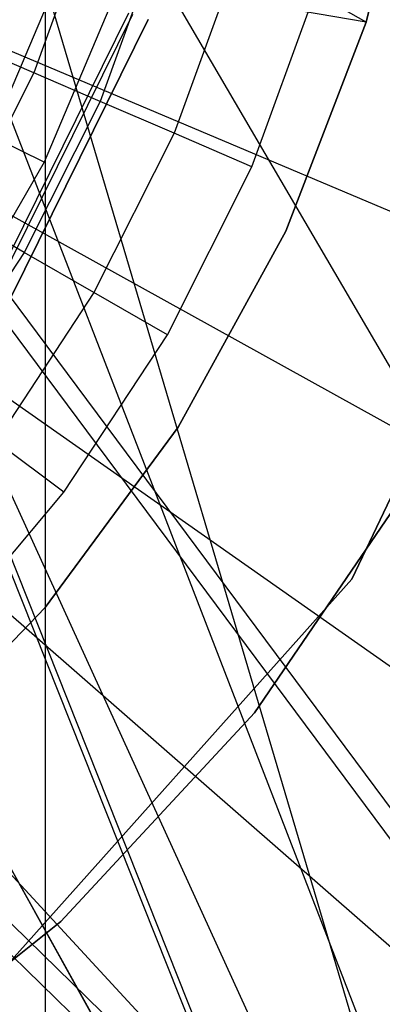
# Model space of a CAD drawing. Extents: x 0.1 to 16.1, y -7 to 7.
# Tile 33 of 68: x 8.4093 to 8.5045, y -0.3883 to -0.1297. Entities that reach past the tile are written whole.
import ezdxf

# ---------------------------------------------------------------- set-up
doc = ezdxf.new("R2010")
doc.units = 0
doc.header["$LTSCALE"] = 2.54
doc.layers.get('0').update_dxf_attribs({"color": 13, "linetype": 'CONTINUOUS'})

# ---------------------------------------------------------------- blocks, each defined once
blk = doc.blocks.new('DROPS_WOOD_E_PM_STL')
at = {"color": 0}
for p, q in [((8.61693, -0.79844, 33.40231), (8.38, 0.00157, 33.37779)), ((8.61693, -0.79844, 33.40231), (8.38, 0.00157, 33.37779)), ((8.41608, -0.8, 40.86074), (8.41608, 0, 40.86074)), ((8.41608, -0.8, 33.89308), (8.41608, 0, 33.89308)), ((8.41608, -0.8, 33.89308), (8.41608, 0, 33.89308)), ((8.41608, -0.8, 40.86074), (8.41608, 0, 40.86074)), ((8.84818, -0.80459, 45.32914), (8.38, -0.00461, 45.36089)), ((8.84818, -0.80459, 45.32914), (8.38, -0.00461, 45.36089)), ((8.50024, -0.13036, 33.88877), (8.37418, -0.0588, 33.88929)), ((8.50024, -0.13036, 33.88877), (8.37418, -0.0588, 33.88929)), ((8.65614, -0.8, 28.31439), (8.3725, -0.06666, 28.33498)), ((8.65614, -0.8, 28.31439), (8.3725, -0.06666, 28.33498)), ((8.50024, -0.13036, 41.3819), (8.51387, -0.07318, 41.3819)), ((8.51387, -0.07318, 40.8819), (8.50024, -0.13036, 40.8819)), ((8.50024, -0.13036, 41.3819), (8.51387, -0.07318, 41.3819)), ((8.51387, -0.07318, 40.8819), (8.50024, -0.13036, 40.8819)), ((8.50024, -0.13036, 33.88877), (8.51387, -0.07318, 33.88877)), ((8.51387, -0.07318, 33.38877), (8.50024, -0.13036, 33.38877)), ((8.50024, -0.13036, 33.88877), (8.51387, -0.07318, 33.88877)), ((8.51387, -0.07318, 33.38877), (8.50024, -0.13036, 33.38877)), ((8.42742, -0.10401, 14.96154), (8.41299, -0.14364, 14.96154)), ((8.42742, -0.10401, 14.96154), (8.41299, -0.14364, 14.96154)), ((8.50024, -0.13036, 33.88877), (8.3605, -0.10638, 33.88877)), ((8.50024, -0.13036, 33.88877), (8.3605, -0.10638, 33.88877)), ((8.44558, -0.10945, 14.94963), (8.4304, -0.15115, 14.94963)), ((8.44558, -0.10945, 14.94963), (8.4304, -0.15115, 14.94963)), ((8.6294, -0.23186, 2.22278), (8.35552, -0.11628, 2.19005)), ((8.6294, -0.23186, 2.22278), (8.35552, -0.11628, 2.19005)), ((8.46583, -0.11551, 14.94223), (8.44981, -0.15952, 14.94223)), ((8.46583, -0.11551, 14.94223), (8.44981, -0.15952, 14.94223)), ((8.40185, -0.16026, 16.33728), (8.41911, -0.1195, 16.33728)), ((8.40185, -0.16026, 16.33728), (8.41911, -0.1195, 16.33728)), ((8.47024, -0.16833, 14.93972), (8.48715, -0.12189, 14.93972)), ((8.47024, -0.16833, 14.93972), (8.48715, -0.12189, 14.93972)), ((8.35029, -0.12653, 29.37102), (8.84818, -0.79638, 29.40308)), ((8.35029, -0.12653, 29.37102), (8.84818, -0.79638, 29.40308)), ((8.43368, -0.12463, 16.33972), (8.41569, -0.16715, 16.33972)), ((8.43368, -0.12463, 16.33972), (8.41569, -0.16715, 16.33972)), ((8.35029, -0.12859, 33.3756), (8.61693, -0.79844, 33.40231)), ((8.35029, -0.12859, 33.3756), (8.61693, -0.79844, 33.40231)), ((8.39884, -0.207, 213.38735), (8.43798, -0.12789, 213.38735)), ((8.39884, -0.207, 213.38735), (8.43798, -0.12789, 213.38735)), ((8.39973, -0.20757, 213.39202), (8.43898, -0.12824, 213.39202)), ((8.39973, -0.20757, 213.39202), (8.43898, -0.12824, 213.39202)), ((8.35029, -0.13017, 16.34821), (8.65614, -0.8, 16.36984)), ((8.35029, -0.13017, 28.33602), (8.65614, -0.8, 28.31439)), ((8.35029, -0.13017, 28.33602), (8.65614, -0.8, 28.31439)), ((8.35029, -0.13017, 16.34821), (8.65614, -0.8, 16.36984)), ((8.44303, -0.12969, 213.38308), (8.40334, -0.20992, 213.38308)), ((8.40334, -0.20992, 213.30308), (8.44303, -0.12969, 213.30308)), ((8.44303, -0.12969, 213.47407), (8.40334, -0.20992, 213.47407)), ((8.40334, -0.20992, 213.30308), (8.44303, -0.12969, 213.30308)), ((8.44303, -0.12969, 213.47407), (8.40334, -0.20992, 213.47407)), ((8.40334, -0.20992, 213.39407), (8.44303, -0.12969, 213.39407)), ((8.40334, -0.20992, 213.39407), (8.44303, -0.12969, 213.39407)), ((8.44303, -0.12969, 213.38308), (8.40334, -0.20992, 213.38308)), ((8.47912, -0.18521, 41.3819), (8.50024, -0.13036, 41.3819)), ((8.50024, -0.13036, 40.8819), (8.47912, -0.18521, 40.8819)), ((8.47912, -0.18521, 41.3819), (8.50024, -0.13036, 41.3819)), ((8.50024, -0.13036, 40.8819), (8.47912, -0.18521, 40.8819)), ((8.47912, -0.18521, 33.88877), (8.50024, -0.13036, 33.88877)), ((8.50024, -0.13036, 33.38877), (8.47912, -0.18521, 33.38877)), ((8.47912, -0.18521, 33.88877), (8.50024, -0.13036, 33.88877)), ((8.50024, -0.13036, 33.38877), (8.47912, -0.18521, 33.38877)), ((8.50024, -0.13036, 41.3819), (8.50024, -0.13036, 40.8819)), ((8.50024, -0.13036, 41.3819), (8.50024, -0.13036, 40.8819)), ((8.50024, -0.13036, 33.88877), (8.50024, -0.13036, 33.38877)), ((8.50024, -0.13036, 33.88877), (8.50024, -0.13036, 33.38877)), ((8.35029, -0.13271, 41.35731), (8.61693, -0.80253, 41.32991)), ((8.35029, -0.13271, 41.35731), (8.61693, -0.80253, 41.32991)), ((8.35029, -0.13477, 45.36188), (8.84818, -0.80459, 45.32914)), ((8.35029, -0.13477, 45.36188), (8.84818, -0.80459, 45.32914)), ((8.41299, -0.14364, 14.96154), (8.39845, -0.13737, 14.97738)), ((8.41299, -0.14364, 14.96154), (8.39845, -0.13737, 14.97738)), ((8.41299, -0.14364, 14.96154), (8.39406, -0.18133, 14.96154)), ((8.41299, -0.14364, 14.96154), (8.39406, -0.18133, 14.96154)), ((8.4304, -0.15115, 14.94963), (8.41299, -0.14364, 14.96154)), ((8.4304, -0.15115, 14.94963), (8.41299, -0.14364, 14.96154)), ((8.60164, -0.28895, 2.22278), (8.3416, -0.14491, 2.19005)), ((8.60164, -0.28895, 2.22278), (8.3416, -0.14491, 2.19005)), ((8.49647, -0.27668, 213.39407), (8.55755, -0.14814, 213.39407)), ((8.55755, -0.14814, 213.47407), (8.49647, -0.27668, 213.47407)), ((8.55755, -0.14814, 213.47407), (8.49647, -0.27668, 213.47407)), ((8.49647, -0.27668, 213.39407), (8.55755, -0.14814, 213.39407)), ((8.4304, -0.15115, 14.94963), (8.41049, -0.19081, 14.94963)), ((8.4304, -0.15115, 14.94963), (8.41049, -0.19081, 14.94963)), ((8.44981, -0.15952, 14.94223), (8.4304, -0.15115, 14.94963)), ((8.44981, -0.15952, 14.94223), (8.4304, -0.15115, 14.94963)), ((8.41569, -0.16715, 16.33972), (8.40185, -0.16026, 16.33728)), ((8.41569, -0.16715, 16.33972), (8.40185, -0.16026, 16.33728)), ((8.44981, -0.15952, 14.94223), (8.42879, -0.20137, 14.94223)), ((8.44981, -0.15952, 14.94223), (8.42879, -0.20137, 14.94223)), ((8.47024, -0.16833, 14.93972), (8.44981, -0.15952, 14.94223)), ((8.47024, -0.16833, 14.93972), (8.44981, -0.15952, 14.94223)), ((8.41569, -0.16715, 16.33972), (8.3926, -0.20714, 16.33972)), ((8.41569, -0.16715, 16.33972), (8.3926, -0.20714, 16.33972)), ((8.44806, -0.2125, 14.93972), (8.47024, -0.16833, 14.93972)), ((8.44806, -0.2125, 14.93972), (8.47024, -0.16833, 14.93972)), ((8.56797, -0.34276, 2.22278), (8.32472, -0.17189, 2.19005)), ((8.56797, -0.34276, 2.22278), (8.32472, -0.17189, 2.19005)), ((8.41049, -0.19081, 14.94963), (8.39406, -0.18133, 14.96154)), ((8.41049, -0.19081, 14.94963), (8.39406, -0.18133, 14.96154)), ((8.45087, -0.23676, 41.3819), (8.47912, -0.18521, 41.3819)), ((8.47912, -0.18521, 40.8819), (8.45087, -0.23676, 40.8819)), ((8.45087, -0.23676, 41.3819), (8.47912, -0.18521, 41.3819)), ((8.47912, -0.18521, 40.8819), (8.45087, -0.23676, 40.8819)), ((8.45087, -0.23676, 33.88877), (8.47912, -0.18521, 33.88877)), ((8.47912, -0.18521, 33.38877), (8.45087, -0.23676, 33.38877)), ((8.45087, -0.23676, 33.88877), (8.47912, -0.18521, 33.88877)), ((8.47912, -0.18521, 33.38877), (8.45087, -0.23676, 33.38877)), ((8.47912, -0.18521, 41.3819), (8.47912, -0.18521, 40.8819)), ((8.47912, -0.18521, 41.3819), (8.47912, -0.18521, 40.8819)), ((8.47912, -0.18521, 33.88877), (8.47912, -0.18521, 33.38877)), ((8.47912, -0.18521, 33.88877), (8.47912, -0.18521, 33.38877)), ((8.31455, -0.18705, 28.33753), (8.65614, -0.8, 28.31439)), ((8.31455, -0.18705, 28.33753), (8.65614, -0.8, 28.31439)), ((8.31462, -0.18696, 16.3467), (8.65614, -0.8, 16.36984)), ((8.31462, -0.18696, 16.3467), (8.65614, -0.8, 16.36984)), ((8.41049, -0.19081, 14.94963), (8.3861, -0.22788, 14.94963)), ((8.41049, -0.19081, 14.94963), (8.3861, -0.22788, 14.94963)), ((8.42879, -0.20137, 14.94223), (8.41049, -0.19081, 14.94963)), ((8.42879, -0.20137, 14.94223), (8.41049, -0.19081, 14.94963)), ((8.52877, -0.39268, 2.22278), (8.30506, -0.19693, 2.19005)), ((8.52877, -0.39268, 2.22278), (8.30506, -0.19693, 2.19005)), ((8.42879, -0.20137, 14.94223), (8.40305, -0.2405, 14.94223)), ((8.42879, -0.20137, 14.94223), (8.40305, -0.2405, 14.94223)), ((8.44806, -0.2125, 14.93972), (8.42879, -0.20137, 14.94223)), ((8.44806, -0.2125, 14.93972), (8.42879, -0.20137, 14.94223)), ((8.4209, -0.25379, 14.93972), (8.44806, -0.2125, 14.93972)), ((8.4209, -0.25379, 14.93972), (8.44806, -0.2125, 14.93972)), ((8.48449, -0.43816, 2.22278), (8.28285, -0.21974, 2.19005)), ((8.48449, -0.43816, 2.22278), (8.28285, -0.21974, 2.19005)), ((8.84818, -0.79638, 29.40308), (8.26705, -0.23091, 29.36859)), ((8.84818, -0.79638, 29.40308), (8.26705, -0.23091, 29.36859)), ((8.41601, -0.28408, 41.3819), (8.45087, -0.23676, 41.3819)), ((8.45087, -0.23676, 40.8819), (8.41601, -0.28408, 40.8819)), ((8.41601, -0.28408, 41.3819), (8.45087, -0.23676, 41.3819)), ((8.45087, -0.23676, 40.8819), (8.41601, -0.28408, 40.8819)), ((8.41601, -0.28408, 33.88877), (8.45087, -0.23676, 33.88877)), ((8.45087, -0.23676, 33.38877), (8.41601, -0.28408, 33.38877)), ((8.41601, -0.28408, 33.88877), (8.45087, -0.23676, 33.88877)), ((8.45087, -0.23676, 33.38877), (8.41601, -0.28408, 33.38877)), ((8.45087, -0.23676, 41.3819), (8.45087, -0.23676, 40.8819)), ((8.45087, -0.23676, 41.3819), (8.45087, -0.23676, 40.8819)), ((8.45087, -0.23676, 33.88877), (8.45087, -0.23676, 33.38877)), ((8.45087, -0.23676, 33.88877), (8.45087, -0.23676, 33.38877)), ((8.26705, -0.23916, 45.36421), (8.84818, -0.80459, 45.32914)), ((8.26705, -0.23916, 45.36421), (8.84818, -0.80459, 45.32914)), ((8.4209, -0.25379, 14.93972), (8.40305, -0.2405, 14.94223)), ((8.4209, -0.25379, 14.93972), (8.40305, -0.2405, 14.94223)), ((8.47092, -0.31174, 16.03972), (8.51301, -0.25, 16.03972)), ((8.51301, -0.25, 14.93972), (8.47092, -0.31174, 14.93972)), ((8.47092, -0.31174, 16.03972), (8.51301, -0.25, 16.03972)), ((8.51301, -0.25, 14.93972), (8.47092, -0.31174, 14.93972)), ((8.38913, -0.29165, 14.93972), (8.4209, -0.25379, 14.93972)), ((8.38913, -0.29165, 14.93972), (8.4209, -0.25379, 14.93972)), ((8.40165, -0.38281, 213.39407), (8.49647, -0.27668, 213.39407)), ((8.49647, -0.27668, 213.47407), (8.40165, -0.38281, 213.47407)), ((8.49647, -0.27668, 213.47407), (8.40165, -0.38281, 213.47407)), ((8.40165, -0.38281, 213.39407), (8.49647, -0.27668, 213.39407)), ((8.49647, -0.27668, 213.39407), (8.49647, -0.27668, 213.47407)), ((8.49647, -0.27668, 213.39407), (8.49647, -0.27668, 213.47407)), ((8.37514, -0.32633, 41.3819), (8.41601, -0.28408, 41.3819)), ((8.41601, -0.28408, 40.8819), (8.37514, -0.32633, 40.8819)), ((8.37514, -0.32633, 41.3819), (8.41601, -0.28408, 41.3819)), ((8.41601, -0.28408, 40.8819), (8.37514, -0.32633, 40.8819)), ((8.37514, -0.32633, 33.88877), (8.41601, -0.28408, 33.88877)), ((8.41601, -0.28408, 33.38877), (8.37514, -0.32633, 33.38877)), ((8.37514, -0.32633, 33.88877), (8.41601, -0.28408, 33.88877)), ((8.41601, -0.28408, 33.38877), (8.37514, -0.32633, 33.38877)), ((8.41601, -0.28408, 41.3819), (8.41601, -0.28408, 40.8819)), ((8.41601, -0.28408, 41.3819), (8.41601, -0.28408, 40.8819)), ((8.41601, -0.28408, 33.88877), (8.41601, -0.28408, 33.38877)), ((8.41601, -0.28408, 33.88877), (8.41601, -0.28408, 33.38877)), ((8.42009, -0.36653, 16.03972), (8.47092, -0.31174, 16.03972)), ((8.47092, -0.31174, 14.93972), (8.42009, -0.36653, 14.93972)), ((8.42009, -0.36653, 16.03972), (8.47092, -0.31174, 16.03972)), ((8.47092, -0.31174, 14.93972), (8.42009, -0.36653, 14.93972)), ((8.47092, -0.31174, 16.03972), (8.47092, -0.31174, 14.93972)), ((8.47092, -0.31174, 16.03972), (8.47092, -0.31174, 14.93972)), ((8.36166, -0.41312, 16.03972), (8.42009, -0.36653, 16.03972)), ((8.42009, -0.36653, 14.93972), (8.36166, -0.41312, 14.93972)), ((8.36166, -0.41312, 16.03972), (8.42009, -0.36653, 16.03972)), ((8.42009, -0.36653, 14.93972), (8.36166, -0.41312, 14.93972)), ((8.42009, -0.36653, 16.03972), (8.42009, -0.36653, 14.93972)), ((8.42009, -0.36653, 16.03972), (8.42009, -0.36653, 14.93972))]:
    blk.add_line(p, q, dxfattribs=at)

msp = doc.modelspace()

# ---------------------------------------------------------------- block references
at = {"color": 0}
msp.add_blockref('DROPS_WOOD_E_PM_STL', (0, 0), dxfattribs=at)

doc.saveas('drawing.dxf')
